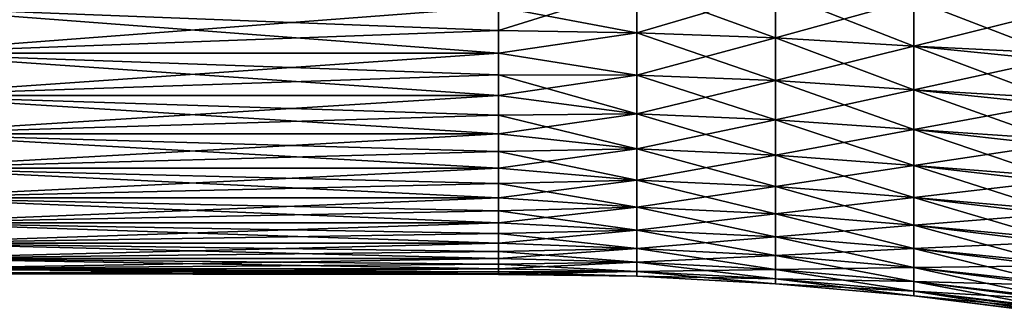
# Model space of a CAD drawing. Header units: metres. Extents: x -61 to 49, y -32 to 32.
# Tile 12 of 256: x -48.28 to -35.56, y -10.75 to -6.96. Entities that reach past the tile are written whole.
import ezdxf

# ---------------------------------------------------------------- set-up
doc = ezdxf.new("R2010")
doc.units = ezdxf.units.M
doc.layers.add('solid_K_27_40_10_000Y34', color=7, linetype='CONTINUOUS')

msp = doc.modelspace()

# ---------------------------------------------------------------- linework, layer by layer
at = {"layer": 'solid_K_27_40_10_000Y34'}
for points in [[(-42.09354, -6.797007, -7.672235), (-40.308731, -6.541519, -7.932056), (-40.308731, -7.129518, -7.408034)], [(-42.09354, -7.100425, 7.392325), (-40.308731, -7.129518, 7.408034), (-40.308731, -6.541519, 7.932056)], [(-42.09354, -6.797007, 7.672235), (-42.09354, -7.100425, 7.392325), (-40.308731, -6.541519, 7.932056)], [(-40.308731, -6.541519, -7.932056), (-38.5172, -6.601997, -8.005391), (-38.5172, -7.195433, -7.476524)], [(-40.308731, -7.129518, -7.408034), (-40.308731, -6.541519, -7.932056), (-38.5172, -7.195433, -7.476524)], [(-40.308731, -6.541519, 7.932056), (-40.308731, -7.129518, 7.408034), (-38.5172, -6.601997, 8.005391)], [(-40.308731, -7.129518, 7.408034), (-38.5172, -7.195433, 7.476524), (-38.5172, -6.601997, 8.005391)], [(-38.5172, -6.601997, -8.005391), (-36.730167, -6.702846, -8.127677), (-36.730167, -7.305346, -7.590731)], [(-38.5172, -7.195433, -7.476524), (-38.5172, -6.601997, -8.005391), (-36.730167, -7.305346, -7.590731)], [(-38.5172, -6.601997, 8.005391), (-38.5172, -7.195433, 7.476524), (-36.730167, -6.702846, 8.127677)], [(-38.5172, -7.195433, 7.476524), (-36.730167, -7.305346, 7.590731), (-36.730167, -6.702846, 8.127677)], [(-34.949875, -7.389647, -7.816777), (-36.730167, -7.305346, -7.590731), (-36.730167, -6.702846, -8.127677)], [(-34.949875, -6.767189, -8.361462), (-34.949875, -7.389647, -7.816777), (-36.730167, -6.702846, -8.127677)], [(-34.949875, -6.865418, 8.280998), (-36.730167, -6.702846, 8.127677), (-36.730167, -7.305346, 7.590731)], [(-50, -6.796945, -7.672284), (-42.09354, -6.797007, -7.672235), (-42.09354, -7.100425, -7.392325)], [(-50, -6.796945, -7.672284), (-42.09354, -7.100425, -7.392325), (-42.09354, -7.392325, -7.100425)], [(-50, -7.392268, -7.100476), (-50, -6.796945, -7.672284), (-42.09354, -7.392325, -7.100425)], [(-50, -6.796945, 7.672284), (-50, -7.392268, 7.100476), (-42.09354, -6.797007, 7.672235)], [(-50, -7.392268, 7.100476), (-42.09354, -7.100425, 7.392325), (-42.09354, -6.797007, 7.672235)], [(-42.09354, -7.100425, -7.392325), (-42.09354, -6.797007, -7.672235), (-40.308731, -7.129518, -7.408034)], [(-34.949875, -7.481403, 7.729003), (-34.949875, -6.865418, 8.280998), (-36.730167, -7.305346, 7.590731)], [(-50, -7.392268, 7.100476), (-42.09354, -7.392325, 7.100425), (-42.09354, -7.100425, 7.392325)], [(-42.09354, -7.392325, -7.100425), (-42.09354, -7.100425, -7.392325), (-40.308731, -7.129518, -7.408034)], [(-42.09354, -7.100425, 7.392325), (-42.09354, -7.392325, 7.100425), (-40.308731, -7.129518, 7.408034)], [(-42.09354, -7.392325, -7.100425), (-40.308731, -7.129518, -7.408034), (-40.308731, -7.675678, -6.840538)], [(-42.09354, -7.392325, 7.100425), (-40.308731, -7.675678, 6.840538), (-40.308731, -7.129518, 7.408034)], [(-40.308731, -7.129518, -7.408034), (-38.5172, -7.195433, -7.476524), (-38.5172, -7.746642, -6.903781)], [(-40.308731, -7.675678, -6.840538), (-40.308731, -7.129518, -7.408034), (-38.5172, -7.746642, -6.903781)], [(-40.308731, -7.129518, 7.408034), (-40.308731, -7.675678, 6.840538), (-38.5172, -7.195433, 7.476524)], [(-40.308731, -7.675678, 6.840538), (-38.5172, -7.746642, 6.903781), (-38.5172, -7.195433, 7.476524)], [(-38.5172, -7.195433, -7.476524), (-36.730167, -7.305346, -7.590731), (-36.730167, -7.864975, -7.00924)], [(-38.5172, -7.746642, -6.903781), (-38.5172, -7.195433, -7.476524), (-36.730167, -7.864975, -7.00924)], [(-38.5172, -7.195433, 7.476524), (-38.5172, -7.746642, 6.903781), (-36.730167, -7.305346, 7.590731)], [(-38.5172, -7.746642, 6.903781), (-36.730167, -7.864975, 7.00924), (-36.730167, -7.305346, 7.590731)], [(-34.949875, -7.968414, -7.225875), (-36.730167, -7.864975, -7.00924), (-36.730167, -7.305346, -7.590731)], [(-34.949875, -7.389647, -7.816777), (-34.949875, -7.968414, -7.225875), (-36.730167, -7.305346, -7.590731)], [(-34.949875, -7.481403, 7.729003), (-36.730167, -7.305346, 7.590731), (-36.730167, -7.864975, 7.00924)], [(-50, -7.392268, -7.100476), (-42.09354, -7.392325, -7.100425), (-42.09354, -7.672235, -6.797007)], [(-50, -7.392268, -7.100476), (-42.09354, -7.672235, -6.797007), (-42.09354, -7.939701, -6.482565)], [(-50, -7.93965, -6.482618), (-50, -7.392268, -7.100476), (-42.09354, -7.939701, -6.482565)], [(-50, -7.392268, 7.100476), (-50, -7.93965, 6.482618), (-42.09354, -7.392325, 7.100425)], [(-50, -7.93965, 6.482618), (-42.09354, -7.672235, 6.797007), (-42.09354, -7.392325, 7.100425)], [(-42.09354, -7.672235, -6.797007), (-42.09354, -7.392325, -7.100425), (-40.308731, -7.675678, -6.840538)], [(-42.09354, -7.392325, 7.100425), (-42.09354, -7.672235, 6.797007), (-40.308731, -7.675678, 6.840538)], [(-34.949875, -8.053154, 7.131311), (-34.949875, -7.481403, 7.729003), (-36.730167, -7.864975, 7.00924)], [(-50, -7.93965, 6.482618), (-42.09354, -7.939701, 6.482565), (-42.09354, -7.672235, 6.797007)], [(-42.09354, -7.672235, -6.797007), (-40.308731, -7.675678, -6.840538), (-40.308731, -8.176794, -6.232899)], [(-42.09354, -7.939701, -6.482565), (-42.09354, -7.672235, -6.797007), (-40.308731, -8.176794, -6.232899)], [(-42.09354, -7.672235, 6.797007), (-42.09354, -7.939701, 6.482565), (-40.308731, -7.675678, 6.840538)], [(-42.09354, -7.939701, 6.482565), (-40.308731, -8.176794, 6.232899), (-40.308731, -7.675678, 6.840538)], [(-40.308731, -7.675678, -6.840538), (-38.5172, -7.746642, -6.903781), (-38.5172, -8.252391, -6.290524)], [(-40.308731, -8.176794, -6.232899), (-40.308731, -7.675678, -6.840538), (-38.5172, -8.252391, -6.290524)], [(-40.308731, -7.675678, 6.840538), (-40.308731, -8.176794, 6.232899), (-38.5172, -7.746642, 6.903781)], [(-40.308731, -8.176794, 6.232899), (-38.5172, -8.252391, 6.290524), (-38.5172, -7.746642, 6.903781)], [(-38.5172, -7.746642, -6.903781), (-36.730167, -7.864975, -7.00924), (-36.730167, -8.37845, -6.386615)], [(-38.5172, -8.252391, -6.290524), (-38.5172, -7.746642, -6.903781), (-36.730167, -8.37845, -6.386615)], [(-38.5172, -7.746642, 6.903781), (-38.5172, -8.252391, 6.290524), (-36.730167, -7.864975, 7.00924)], [(-38.5172, -8.252391, 6.290524), (-36.730167, -8.37845, 6.386615), (-36.730167, -7.864975, 7.00924)], [(-34.949875, -8.500067, -6.59225), (-36.730167, -8.37845, -6.386615), (-36.730167, -7.864975, -7.00924)], [(-34.949875, -7.968414, -7.225875), (-34.949875, -8.500067, -6.59225), (-36.730167, -7.864975, -7.00924)], [(-34.949875, -8.053154, 7.131311), (-36.730167, -7.864975, 7.00924), (-36.730167, -8.37845, 6.386615)], [(-50, -7.93965, -6.482618), (-42.09354, -7.939701, -6.482565), (-42.09354, -8.194288, -6.157608)], [(-50, -7.93965, -6.482618), (-42.09354, -8.194288, -6.157608), (-42.09354, -8.435585, -5.822664)], [(-50, -8.43554, -5.822716), (-50, -7.93965, -6.482618), (-42.09354, -8.435585, -5.822664)], [(-50, -7.93965, 6.482618), (-50, -8.43554, 5.822716), (-42.09354, -7.939701, 6.482565)], [(-50, -8.43554, 5.822716), (-42.09354, -8.194288, 6.157608), (-42.09354, -7.939701, 6.482565)], [(-42.09354, -8.194288, -6.157608), (-42.09354, -7.939701, -6.482565), (-40.308731, -8.176794, -6.232899)], [(-42.09354, -7.939701, 6.482565), (-42.09354, -8.194288, 6.157608), (-40.308731, -8.176794, 6.232899)], [(-34.949875, -8.577291, 6.491454), (-34.949875, -8.053154, 7.131311), (-36.730167, -8.37845, 6.386615)], [(-50, -8.43554, 5.822716), (-42.09354, -8.435585, 5.822664), (-42.09354, -8.194288, 6.157608)], [(-42.09354, -8.194288, -6.157608), (-40.308731, -8.176794, -6.232899), (-40.308731, -8.629925, -5.588683)], [(-42.09354, -8.435585, 5.822664), (-40.308731, -8.629925, 5.588683), (-40.308731, -8.176794, 6.232899)], [(-42.09354, -8.194288, 6.157608), (-42.09354, -8.435585, 5.822664), (-40.308731, -8.176794, 6.232899)], [(-42.09354, -8.435585, -5.822664), (-42.09354, -8.194288, -6.157608), (-40.308731, -8.629925, -5.588683)], [(-40.308731, -8.176794, -6.232899), (-38.5172, -8.252391, -6.290524), (-38.5172, -8.709712, -5.640353)], [(-40.308731, -8.629925, -5.588683), (-40.308731, -8.176794, -6.232899), (-38.5172, -8.709712, -5.640353)], [(-40.308731, -8.176794, 6.232899), (-40.308731, -8.629925, 5.588683), (-38.5172, -8.252391, 6.290524)], [(-40.308731, -8.629925, 5.588683), (-38.5172, -8.709712, 5.640353), (-38.5172, -8.252391, 6.290524)], [(-38.5172, -8.252391, -6.290524), (-36.730167, -8.37845, -6.386615), (-36.730167, -8.842756, -5.726511)], [(-38.5172, -8.709712, -5.640353), (-38.5172, -8.252391, -6.290524), (-36.730167, -8.842756, -5.726511)], [(-38.5172, -8.252391, 6.290524), (-38.5172, -8.709712, 5.640353), (-36.730167, -8.37845, 6.386615)], [(-38.5172, -8.709712, 5.640353), (-36.730167, -8.842756, 5.726511), (-36.730167, -8.37845, 6.386615)], [(-34.949875, -8.981462, -5.919647), (-36.730167, -8.842756, -5.726511), (-36.730167, -8.37845, -6.386615)], [(-34.949875, -8.500067, -6.59225), (-34.949875, -8.981462, -5.919647), (-36.730167, -8.37845, -6.386615)], [(-34.949875, -8.577291, 6.491454), (-36.730167, -8.37845, 6.386615), (-36.730167, -8.842756, 5.726511)], [(-50, -8.43554, -5.822716), (-42.09354, -8.435585, -5.822664), (-42.09354, -8.663198, -5.478275)], [(-50, -8.43554, -5.822716), (-42.09354, -8.663198, -5.478275), (-42.09354, -8.87676, -5.125)], [(-50, -8.876723, -5.12505), (-50, -8.43554, -5.822716), (-42.09354, -8.87676, -5.125)], [(-50, -8.43554, 5.822716), (-50, -8.876723, 5.12505), (-42.09354, -8.435585, 5.822664)], [(-50, -8.876723, 5.12505), (-42.09354, -8.663198, 5.478275), (-42.09354, -8.435585, 5.822664)], [(-42.09354, -8.663198, -5.478275), (-42.09354, -8.435585, -5.822664), (-40.308731, -8.629925, -5.588683)], [(-42.09354, -8.435585, 5.822664), (-42.09354, -8.663198, 5.478275), (-40.308731, -8.629925, 5.588683)], [(-42.09354, -8.663198, -5.478275), (-40.308731, -8.629925, -5.588683), (-40.308731, -9.032413, -4.91167)], [(-42.09354, -8.87676, 5.125), (-40.308731, -9.032413, 4.91167), (-40.308731, -8.629925, 5.588683)], [(-42.09354, -8.663198, 5.478275), (-42.09354, -8.87676, 5.125), (-40.308731, -8.629925, 5.588683)], [(-40.308731, -8.629925, -5.588683), (-38.5172, -8.709712, -5.640353), (-38.5172, -9.115921, -4.957081)], [(-40.308731, -9.032413, -4.91167), (-40.308731, -8.629925, -5.588683), (-38.5172, -9.115921, -4.957081)], [(-40.308731, -8.629925, 5.588683), (-40.308731, -9.032413, 4.91167), (-38.5172, -8.709712, 5.640353)], [(-34.949875, -9.050714, 5.813216), (-34.949875, -8.577291, 6.491454), (-36.730167, -8.842756, 5.726511)], [(-50, -8.876723, 5.12505), (-42.09354, -8.87676, 5.125), (-42.09354, -8.663198, 5.478275)], [(-42.09354, -8.87676, -5.125), (-42.09354, -8.663198, -5.478275), (-40.308731, -9.032413, -4.91167)], [(-40.308731, -9.032413, 4.91167), (-38.5172, -9.115921, 4.957081), (-38.5172, -8.709712, 5.640353)], [(-38.5172, -8.709712, -5.640353), (-36.730167, -8.842756, -5.726511), (-36.730167, -9.255171, -5.032802)], [(-38.5172, -9.115921, -4.957081), (-38.5172, -8.709712, -5.640353), (-36.730167, -9.255171, -5.032802)], [(-38.5172, -8.709712, 5.640353), (-38.5172, -9.115921, 4.957081), (-36.730167, -8.842756, 5.726511)], [(-50, -8.876723, -5.12505), (-42.09354, -8.87676, -5.125), (-42.09354, -9.075924, -4.763412)], [(-50, -8.876723, -5.12505), (-42.09354, -9.075924, -4.763412), (-42.09354, -9.260367, -4.394099)], [(-50, -9.260337, -4.394144), (-50, -8.876723, -5.12505), (-42.09354, -9.260367, -4.394099)], [(-50, -8.876723, 5.12505), (-50, -9.260337, 4.394144), (-42.09354, -8.87676, 5.125)], [(-50, -9.260337, 4.394144), (-42.09354, -9.075924, 4.763412), (-42.09354, -8.87676, 5.125)], [(-42.09354, -9.075924, -4.763412), (-42.09354, -8.87676, -5.125), (-40.308731, -9.032413, -4.91167)], [(-42.09354, -8.87676, 5.125), (-42.09354, -9.075924, 4.763412), (-40.308731, -9.032413, 4.91167)], [(-38.5172, -9.115921, 4.957081), (-36.730167, -9.255171, 5.032802), (-36.730167, -8.842756, 5.726511)], [(-34.949875, -9.409755, -5.212045), (-36.730167, -9.255171, -5.032802), (-36.730167, -8.842756, -5.726511)], [(-34.949875, -8.981462, -5.919647), (-34.949875, -9.409755, -5.212045), (-36.730167, -8.842756, -5.726511)], [(-34.949875, -9.050714, 5.813216), (-36.730167, -8.842756, 5.726511), (-36.730167, -9.255171, 5.032802)], [(-50, -9.260337, 4.394144), (-42.09354, -9.260367, 4.394099), (-42.09354, -9.075924, 4.763412)], [(-42.09354, -9.075924, -4.763412), (-40.308731, -9.032413, -4.91167), (-40.308731, -9.381895, -4.205834)], [(-42.09354, -9.260367, 4.394099), (-40.308731, -9.381895, 4.205834), (-40.308731, -9.032413, 4.91167)], [(-42.09354, -9.075924, 4.763412), (-42.09354, -9.260367, 4.394099), (-40.308731, -9.032413, 4.91167)], [(-42.09354, -9.260367, -4.394099), (-42.09354, -9.075924, -4.763412), (-40.308731, -9.381895, -4.205834)], [(-40.308731, -9.032413, -4.91167), (-38.5172, -9.115921, -4.957081), (-38.5172, -9.468634, -4.244719)], [(-40.308731, -9.381895, -4.205834), (-40.308731, -9.032413, -4.91167), (-38.5172, -9.468634, -4.244719)], [(-40.308731, -9.032413, 4.91167), (-40.308731, -9.381895, 4.205834), (-38.5172, -9.115921, 4.957081)], [(-40.308731, -9.381895, 4.205834), (-38.5172, -9.468634, 4.244719), (-38.5172, -9.115921, 4.957081)], [(-38.5172, -9.115921, -4.957081), (-36.730167, -9.255171, -5.032802), (-36.730167, -9.613271, -4.309558)], [(-38.5172, -9.468634, -4.244719), (-38.5172, -9.115921, -4.957081), (-36.730167, -9.613271, -4.309558)], [(-38.5172, -9.115921, 4.957081), (-38.5172, -9.468634, 4.244719), (-36.730167, -9.255171, 5.032802)], [(-34.949875, -9.470623, 5.100607), (-34.949875, -9.050714, 5.813216), (-36.730167, -9.255171, 5.032802)], [(-50, -9.260337, -4.394144), (-42.09354, -9.260367, -4.394099), (-42.09354, -9.42979, -4.017658)], [(-50, -9.260337, -4.394144), (-42.09354, -9.42979, -4.017658), (-42.09354, -9.583917, -3.6347)], [(-50, -9.583893, -3.634739), (-50, -9.260337, -4.394144), (-42.09354, -9.583917, -3.6347)], [(-50, -9.260337, 4.394144), (-50, -9.583893, 3.634739), (-42.09354, -9.260367, 4.394099)], [(-50, -9.583893, 3.634739), (-42.09354, -9.42979, 4.017658), (-42.09354, -9.260367, 4.394099)], [(-42.09354, -9.42979, -4.017658), (-42.09354, -9.260367, -4.394099), (-40.308731, -9.381895, -4.205834)], [(-42.09354, -9.260367, 4.394099), (-42.09354, -9.42979, 4.017658), (-40.308731, -9.381895, 4.205834)], [(-38.5172, -9.468634, 4.244719), (-36.730167, -9.613271, 4.309558), (-36.730167, -9.255171, 5.032802)], [(-34.949875, -9.782411, -4.473626), (-36.730167, -9.613271, -4.309558), (-36.730167, -9.255171, -5.032802)], [(-34.949875, -9.409755, -5.212045), (-34.949875, -9.782411, -4.473626), (-36.730167, -9.255171, -5.032802)], [(-34.949875, -9.470623, 5.100607), (-36.730167, -9.255171, 5.032802), (-36.730167, -9.613271, 4.309558)], [(-42.09354, -9.42979, -4.017658), (-40.308731, -9.381895, -4.205834), (-40.308731, -9.67632, -3.475316)], [(-42.09354, -9.583917, 3.6347), (-40.308731, -9.67632, 3.475316), (-40.308731, -9.381895, 4.205834)], [(-42.09354, -9.42979, 4.017658), (-42.09354, -9.583917, 3.6347), (-40.308731, -9.381895, 4.205834)], [(-40.308731, -9.381895, -4.205834), (-38.5172, -9.468634, -4.244719), (-38.5172, -9.765781, -3.507447)], [(-40.308731, -9.67632, -3.475316), (-40.308731, -9.381895, -4.205834), (-38.5172, -9.765781, -3.507447)], [(-40.308731, -9.381895, 4.205834), (-40.308731, -9.67632, 3.475316), (-38.5172, -9.468634, 4.244719)], [(-50, -9.583893, 3.634739), (-42.09354, -9.583917, 3.6347), (-42.09354, -9.42979, 4.017658)], [(-42.09354, -9.583917, -3.6347), (-42.09354, -9.42979, -4.017658), (-40.308731, -9.67632, -3.475316)], [(-40.308731, -9.67632, 3.475316), (-38.5172, -9.765781, 3.507447), (-38.5172, -9.468634, 4.244719)], [(-38.5172, -9.468634, -4.244719), (-36.730167, -9.613271, -4.309558), (-36.730167, -9.914957, -3.561025)], [(-38.5172, -9.765781, -3.507447), (-38.5172, -9.468634, -4.244719), (-36.730167, -9.914957, -3.561025)], [(-38.5172, -9.468634, 4.244719), (-38.5172, -9.765781, 3.507447), (-36.730167, -9.613271, 4.309558)], [(-34.949875, -9.834537, 4.357841), (-34.949875, -9.470623, 5.100607), (-36.730167, -9.613271, 4.309558)], [(-50, -9.583893, -3.634739), (-42.09354, -9.583917, -3.6347), (-42.09354, -9.722499, -3.245847)], [(-50, -9.583893, -3.634739), (-42.09354, -9.722499, -3.245847), (-42.09354, -9.84531, -2.851729)], [(-50, -9.845292, -2.851761), (-50, -9.583893, -3.634739), (-42.09354, -9.84531, -2.851729)], [(-50, -9.583893, 3.634739), (-50, -9.845292, 2.851761), (-42.09354, -9.583917, 3.6347)], [(-50, -9.845292, 2.851761), (-42.09354, -9.722499, 3.245847), (-42.09354, -9.583917, 3.6347)], [(-42.09354, -9.722499, -3.245847), (-42.09354, -9.583917, -3.6347), (-40.308731, -9.67632, -3.475316)], [(-42.09354, -9.583917, 3.6347), (-42.09354, -9.722499, 3.245847), (-40.308731, -9.67632, 3.475316)], [(-38.5172, -9.765781, 3.507447), (-36.730167, -9.914957, 3.561025), (-36.730167, -9.613271, 4.309558)], [(-34.949875, -10.097228, -3.708756), (-36.730167, -9.914957, -3.561025), (-36.730167, -9.613271, -4.309558)], [(-34.949875, -9.782411, -4.473626), (-34.949875, -10.097228, -3.708756), (-36.730167, -9.613271, -4.309558)], [(-34.949875, -9.834537, 4.357841), (-36.730167, -9.613271, 4.309558), (-36.730167, -9.914957, 3.561025)], [(-50, -9.845292, 2.851761), (-42.09354, -9.84531, 2.851729), (-42.09354, -9.722499, 3.245847)], [(-42.09354, -9.722499, -3.245847), (-40.308731, -9.67632, -3.475316), (-40.308731, -9.91396, -2.724404)], [(-42.09354, -9.84531, 2.851729), (-40.308731, -9.91396, 2.724404), (-40.308731, -9.67632, 3.475316)], [(-42.09354, -9.722499, 3.245847), (-42.09354, -9.84531, 2.851729), (-40.308731, -9.67632, 3.475316)], [(-42.09354, -9.84531, -2.851729), (-42.09354, -9.722499, -3.245847), (-40.308731, -9.91396, -2.724404)], [(-40.308731, -9.67632, -3.475316), (-38.5172, -9.765781, -3.507447), (-38.5172, -10.005619, -2.749592)], [(-40.308731, -9.91396, -2.724404), (-40.308731, -9.67632, -3.475316), (-38.5172, -10.005619, -2.749592)], [(-40.308731, -9.67632, 3.475316), (-40.308731, -9.91396, 2.724404), (-38.5172, -9.765781, 3.507447)], [(-40.308731, -9.91396, 2.724404), (-38.5172, -10.005619, 2.749592), (-38.5172, -9.765781, 3.507447)], [(-38.5172, -9.765781, -3.507447), (-36.730167, -9.914957, -3.561025), (-36.730167, -10.158459, -2.791593)], [(-38.5172, -10.005619, -2.749592), (-38.5172, -9.765781, -3.507447), (-36.730167, -10.158459, -2.791593)], [(-38.5172, -9.765781, 3.507447), (-38.5172, -10.005619, 2.749592), (-36.730167, -9.914957, 3.561025)], [(-50, -9.845292, -2.851761), (-42.09354, -9.84531, -2.851729), (-42.09354, -9.952153, -2.452986)], [(-50, -9.845292, -2.851761), (-42.09354, -9.952153, -2.452986), (-42.09354, -10.042854, -2.050263)], [(-50, -10.04284, -2.050287), (-50, -9.845292, -2.851761), (-42.09354, -10.042854, -2.050263)], [(-50, -9.845292, 2.851761), (-50, -10.04284, 2.050287), (-42.09354, -9.84531, 2.851729)], [(-50, -10.04284, 2.050287), (-42.09354, -9.952153, 2.452986), (-42.09354, -9.84531, 2.851729)], [(-42.09354, -9.952153, -2.452986), (-42.09354, -9.84531, -2.851729), (-40.308731, -9.91396, -2.724404)], [(-42.09354, -9.84531, 2.851729), (-42.09354, -9.952153, 2.452986), (-40.308731, -9.91396, 2.724404)], [(-42.09354, -9.952153, -2.452986), (-40.308731, -9.91396, -2.724404), (-40.308731, -10.093422, -1.957504)], [(-42.09354, -10.042854, 2.050263), (-40.308731, -10.093422, 1.957504), (-40.308731, -9.91396, 2.724404)], [(-42.09354, -9.952153, 2.452986), (-42.09354, -10.042854, 2.050263), (-40.308731, -9.91396, 2.724404)], [(-40.308731, -9.91396, -2.724404), (-38.5172, -10.005619, -2.749592), (-38.5172, -10.186739, -1.975602)], [(-40.308731, -10.093422, -1.957504), (-40.308731, -9.91396, -2.724404), (-38.5172, -10.186739, -1.975602)], [(-40.308731, -9.91396, 2.724404), (-40.308731, -10.093422, 1.957504), (-38.5172, -10.005619, 2.749592)], [(-38.5172, -10.005619, 2.749592), (-36.730167, -10.158459, 2.791593), (-36.730167, -9.914957, 3.561025)], [(-34.949875, -10.140304, 3.589308), (-34.949875, -9.834537, 4.357841), (-36.730167, -9.914957, 3.561025)], [(-34.949875, -10.352345, -2.921958), (-36.730167, -10.158459, -2.791593), (-36.730167, -9.914957, -3.561025)], [(-34.949875, -10.097228, -3.708756), (-34.949875, -10.352345, -2.921958), (-36.730167, -9.914957, -3.561025)], [(-34.949875, -10.140304, 3.589308), (-36.730167, -9.914957, 3.561025), (-36.730167, -10.158459, 2.791593)], [(-50, -10.04284, 2.050287), (-42.09354, -10.042854, 2.050263), (-42.09354, -9.952153, 2.452986)], [(-50, -10.04284, -2.050287), (-42.09354, -10.042854, -2.050263), (-42.09354, -10.117265, -1.644216)], [(-50, -10.04284, -2.050287), (-42.09354, -10.117265, -1.644216), (-42.09354, -10.175266, -1.235501)], [(-50, -10.175255, -1.235516), (-50, -10.04284, -2.050287), (-42.09354, -10.175266, -1.235501)], [(-50, -10.04284, 2.050287), (-50, -10.175255, 1.235516), (-42.09354, -10.042854, 2.050263)], [(-50, -10.175255, 1.235516), (-42.09354, -10.117265, 1.644216), (-42.09354, -10.042854, 2.050263)], [(-42.09354, -10.042854, -2.050263), (-42.09354, -9.952153, -2.452986), (-40.308731, -10.093422, -1.957504)], [(-42.09354, -10.117265, -1.644216), (-42.09354, -10.042854, -2.050263), (-40.308731, -10.093422, -1.957504)], [(-42.09354, -10.042854, 2.050263), (-42.09354, -10.117265, 1.644216), (-40.308731, -10.093422, 1.957504)], [(-40.308731, -10.093422, 1.957504), (-38.5172, -10.186739, 1.975602), (-38.5172, -10.005619, 2.749592)], [(-38.5172, -10.005619, -2.749592), (-36.730167, -10.158459, -2.791593), (-36.730167, -10.342346, -2.00578)], [(-38.5172, -10.186739, -1.975602), (-38.5172, -10.005619, -2.749592), (-36.730167, -10.342346, -2.00578)], [(-38.5172, -10.005619, 2.749592), (-38.5172, -10.186739, 1.975602), (-36.730167, -10.158459, 2.791593)], [(-50, -10.175255, 1.235516), (-42.09354, -10.175266, 1.235501), (-42.09354, -10.117265, 1.644216)], [(-50, -10.175255, -1.235516), (-42.09354, -10.175266, -1.235501), (-42.09354, -10.216763, -0.824782)], [(-50, -10.175255, -1.235516), (-42.09354, -10.216763, -0.824782), (-42.09354, -10.241687, -0.412726)], [(-50, -10.241678, -0.412731), (-50, -10.175255, -1.235516), (-42.09354, -10.241687, -0.412726)], [(-50, -10.175255, 1.235516), (-50, -10.241678, 0.412731), (-42.09354, -10.175266, 1.235501)], [(-50, -10.241678, 0.412731), (-42.09354, -10.216763, 0.824782), (-42.09354, -10.175266, 1.235501)], [(-42.09354, -10.117265, -1.644216), (-40.308731, -10.093422, -1.957504), (-40.308731, -10.213652, -1.179116)], [(-42.09354, -10.175266, 1.235501), (-40.308731, -10.213652, 1.179116), (-40.308731, -10.093422, 1.957504)], [(-42.09354, -10.117265, 1.644216), (-42.09354, -10.175266, 1.235501), (-40.308731, -10.093422, 1.957504)], [(-42.09354, -10.175266, -1.235501), (-42.09354, -10.117265, -1.644216), (-40.308731, -10.213652, -1.179116)], [(-42.09354, -10.216763, -0.824782), (-42.09354, -10.175266, -1.235501), (-40.308731, -10.213652, -1.179116)], [(-42.09354, -10.175266, 1.235501), (-42.09354, -10.216763, 0.824782), (-40.308731, -10.213652, 1.179116)], [(-40.308731, -10.093422, -1.957504), (-38.5172, -10.186739, -1.975602), (-38.5172, -10.308081, -1.190018)], [(-40.308731, -10.213652, -1.179116), (-40.308731, -10.093422, -1.957504), (-38.5172, -10.308081, -1.190018)], [(-40.308731, -10.093422, 1.957504), (-40.308731, -10.213652, 1.179116), (-38.5172, -10.186739, 1.975602)], [(-38.5172, -10.186739, 1.975602), (-36.730167, -10.342346, 2.00578), (-36.730167, -10.158459, 2.791593)], [(-34.949875, -10.386115, 2.799553), (-34.949875, -10.140304, 3.589308), (-36.730167, -10.158459, 2.791593)], [(-34.949875, -10.546253, -2.117884), (-36.730167, -10.342346, -2.00578), (-36.730167, -10.158459, -2.791593)], [(-34.949875, -10.352345, -2.921958), (-34.949875, -10.546253, -2.117884), (-36.730167, -10.158459, -2.791593)], [(-34.949875, -10.386115, 2.799553), (-36.730167, -10.158459, 2.791593), (-36.730167, -10.342346, 2.00578)], [(-50, -10.241678, 0.412731), (-42.09354, -10.241687, 0.412726), (-42.09354, -10.216763, 0.824782)], [(-50, -10.241678, -0.412731), (-42.09354, -10.241687, -0.412726), (-42.09354, -10.25)], [(-50, -10.241678, -0.412731), (-42.09354, -10.25), (-42.09354, -10.241687, 0.412726)], [(-50, -10.241678, 0.412731), (-50, -10.241678, -0.412731), (-42.09354, -10.241687, 0.412726)], [(-42.09354, -10.216763, -0.824782), (-40.308731, -10.213652, -1.179116), (-40.308731, -10.273943, -0.393809)], [(-42.09354, -10.241687, 0.412726), (-40.308731, -10.273943, 0.393809), (-40.308731, -10.213652, 1.179116)], [(-42.09354, -10.216763, 0.824782), (-42.09354, -10.241687, 0.412726), (-40.308731, -10.213652, 1.179116)], [(-42.09354, -10.241687, -0.412726), (-42.09354, -10.216763, -0.824782), (-40.308731, -10.273943, -0.393809)], [(-42.09354, -10.25), (-42.09354, -10.241687, -0.412726), (-40.308731, -10.273943, -0.393809)], [(-42.09354, -10.241687, 0.412726), (-42.09354, -10.25), (-40.308731, -10.273943, 0.393809)], [(-42.09354, -10.25), (-40.308731, -10.273943, -0.393809), (-40.308731, -10.273943, 0.393809)], [(-40.308731, -10.213652, 1.179116), (-38.5172, -10.308081, 1.190018), (-38.5172, -10.186739, 1.975602)], [(-40.308731, -10.213652, -1.179116), (-38.5172, -10.308081, -1.190018), (-38.5172, -10.368929, -0.39745)], [(-40.308731, -10.273943, -0.393809), (-40.308731, -10.213652, -1.179116), (-38.5172, -10.368929, -0.39745)], [(-40.308731, -10.213652, 1.179116), (-40.308731, -10.273943, 0.393809), (-38.5172, -10.308081, 1.190018)], [(-40.308731, -10.273943, -0.393809), (-38.5172, -10.368929, -0.39745), (-38.5172, -10.368929, 0.39745)], [(-40.308731, -10.273943, 0.393809), (-38.5172, -10.368929, 0.39745), (-38.5172, -10.308081, 1.190018)], [(-40.308731, -10.273943, 0.393809), (-40.308731, -10.273943, -0.393809), (-38.5172, -10.368929, 0.39745)], [(-38.5172, -10.186739, -1.975602), (-36.730167, -10.342346, -2.00578), (-36.730167, -10.465541, -1.208196)], [(-38.5172, -10.308081, -1.190018), (-38.5172, -10.186739, -1.975602), (-36.730167, -10.465541, -1.208196)], [(-38.5172, -10.186739, 1.975602), (-38.5172, -10.308081, 1.190018), (-36.730167, -10.342346, 2.00578)], [(-38.5172, -10.308081, -1.190018), (-36.730167, -10.465541, -1.208196), (-36.730167, -10.527319, -0.403521)], [(-38.5172, -10.368929, -0.39745), (-38.5172, -10.308081, -1.190018), (-36.730167, -10.527319, -0.403521)], [(-38.5172, -10.308081, 1.190018), (-36.730167, -10.465541, 1.208196), (-36.730167, -10.342346, 2.00578)], [(-38.5172, -10.308081, 1.190018), (-38.5172, -10.368929, 0.39745), (-36.730167, -10.465541, 1.208196)], [(-38.5172, -10.368929, -0.39745), (-36.730167, -10.527319, -0.403521), (-36.730167, -10.527319, 0.403521)], [(-38.5172, -10.368929, 0.39745), (-36.730167, -10.527319, 0.403521), (-36.730167, -10.465541, 1.208196)], [(-38.5172, -10.368929, 0.39745), (-38.5172, -10.368929, -0.39745), (-36.730167, -10.527319, 0.403521)], [(-34.949875, -10.677806, -1.301287), (-36.730167, -10.465541, -1.208196), (-36.730167, -10.342346, -2.00578)], [(-34.949875, -10.546253, -2.117884), (-34.949875, -10.677806, -1.301287), (-36.730167, -10.342346, -2.00578)], [(-34.949875, -10.570518, 1.993246), (-36.730167, -10.342346, 2.00578), (-36.730167, -10.465541, 1.208196)], [(-34.949875, -10.570518, 1.993246), (-34.949875, -10.386115, 2.799553), (-36.730167, -10.342346, 2.00578)], [(-34.949875, -10.746225, -0.476997), (-36.730167, -10.527319, -0.403521), (-36.730167, -10.465541, -1.208196)], [(-34.949875, -10.677806, -1.301287), (-34.949875, -10.746225, -0.476997), (-36.730167, -10.465541, -1.208196)], [(-34.949875, -10.692423, 1.175154), (-36.730167, -10.465541, 1.208196), (-36.730167, -10.527319, 0.403521)], [(-34.949875, -10.692423, 1.175154), (-34.949875, -10.570518, 1.993246), (-36.730167, -10.465541, 1.208196)], [(-34.949875, -10.751107, 0.350113), (-36.730167, -10.527319, 0.403521), (-36.730167, -10.527319, -0.403521)], [(-34.949875, -10.746225, -0.476997), (-34.949875, -10.751107, 0.350113), (-36.730167, -10.527319, -0.403521)], [(-34.949875, -10.751107, 0.350113), (-34.949875, -10.692423, 1.175154), (-36.730167, -10.527319, 0.403521)]]:
    msp.add_3dface(points, dxfattribs=at)

doc.saveas('drawing.dxf')
